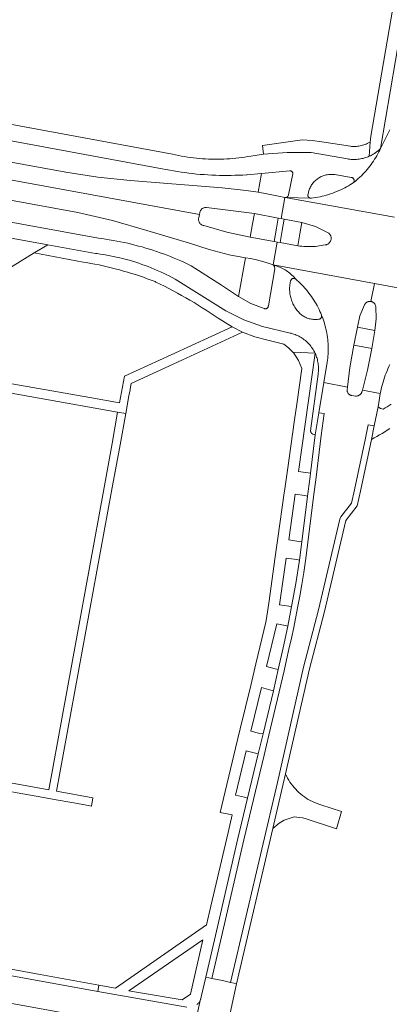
# Model space of a CAD drawing. Extents: x 146402 to 164798, y 455483 to 464134.
# Tile 213 of 256: x 157540 to 157601, y 459665 to 459828. Entities that reach past the tile are written whole.
import ezdxf

# ---------------------------------------------------------------- set-up
doc = ezdxf.new("R2010")
doc.units = 0
doc.header["$LTSCALE"] = 0.2
for name, color, linetype, lineweight in [('B-XX-VH-VERHARDING_ASFALT-GV', 252, 'CONTINUOUS', 18), ('B-XX-VH-VERHARDING_BETONSTRAATSTEEN-GV', 252, 'CONTINUOUS', 18), ('B-XX-VH-VERHARDING_TEGEL-GV', 252, 'CONTINUOUS', 18)]:
    doc.layers.add(name, color=color, linetype=linetype, lineweight=lineweight)

msp = doc.modelspace()

# ---------------------------------------------------------------- linework, layer by layer
at = {"layer": 'B-XX-VH-VERHARDING_ASFALT-GV'}
for points in [[(157500, 459815.04), (157563.868, 459803.228), (157564.491, 459803.099), (157565.116, 459802.978), (157565.742, 459802.865), (157566.369, 459802.759), (157566.998, 459802.662), (157567.628, 459802.572), (157568.259, 459802.49), (157568.891, 459802.417), (157569.523, 459802.351), (157570.157, 459802.293), (157570.791, 459802.243), (157571.426, 459802.201), (157572.062, 459802.167), (157572.697, 459802.141), (157573.333, 459802.124), (157573.969, 459802.114), (157574.606, 459802.112), (157575.242, 459802.118), (157575.878, 459802.132), (157576.514, 459802.154), (157577.149, 459802.184), (157577.784, 459802.222), (157577.9, 459802.23), (157580.265, 459802.454), (157584.92, 459802.9), (157584.974, 459802.898), (157585.037, 459802.888), (157585.099, 459802.871), (157585.158, 459802.845), (157585.214, 459802.813), (157585.265, 459802.774), (157585.31, 459802.729), (157585.35, 459802.679), (157585.384, 459802.624), (157585.41, 459802.566), (157585.429, 459802.504), (157585.44, 459802.441), (157585.443, 459802.377), (157584.721, 459798.912), (157584.612, 459798.631), (157584.359, 459798.469), (157588.291, 459798.375), (157588.282, 459798.378), (157588.273, 459798.38), (157588.264, 459798.383), (157588.256, 459798.386), (157588.247, 459798.389), (157588.238, 459798.392), (157588.23, 459798.396), (157588.221, 459798.399), (157588.213, 459798.403), (157588.204, 459798.407), (157588.196, 459798.411), (157588.188, 459798.415), (157588.179, 459798.42), (157588.171, 459798.424), (157588.163, 459798.429), (157588.155, 459798.433), (157588.148, 459798.438), (157588.14, 459798.443), (157588.132, 459798.448), (157588.124, 459798.454), (157588.117, 459798.459), (157588.11, 459798.465), (157588.102, 459798.47), (157588.095, 459798.476), (157588.088, 459798.482), (157588.081, 459798.488), (157588.074, 459798.494), (157588.067, 459798.501), (157588.061, 459798.507), (157588.054, 459798.513), (157588.048, 459798.52), (157588.041, 459798.527), (157588.035, 459798.534), (157588.029, 459798.541), (157588.023, 459798.548), (157588.017, 459798.555), (157588.011, 459798.562), (157588.006, 459798.569), (157588, 459798.577), (157587.995, 459798.585), (157587.99, 459798.592), (157587.985, 459798.6), (157587.98, 459798.608), (157587.975, 459798.616), (157587.97, 459798.624), (157587.966, 459798.632), (157587.962, 459798.64), (157587.957, 459798.648), (157587.953, 459798.657), (157587.949, 459798.665), (157587.945, 459798.673), (157587.942, 459798.682), (157587.938, 459798.69), (157587.935, 459798.699), (157587.932, 459798.708), (157587.929, 459798.716), (157587.926, 459798.725), (157587.923, 459798.734), (157587.921, 459798.743), (157587.918, 459798.752), (157587.916, 459798.761), (157587.914, 459798.77), (157587.912, 459798.779), (157587.91, 459798.788), (157587.922, 459798.895), (157587.949, 459799.069), (157587.984, 459799.243), (157588.026, 459799.414), (157588.076, 459799.584), (157588.134, 459799.751), (157588.199, 459799.915), (157588.271, 459800.076), (157588.351, 459800.234), (157588.438, 459800.387), (157588.532, 459800.537), (157588.632, 459800.683), (157588.739, 459800.823), (157588.852, 459800.959), (157588.972, 459801.089), (157589.096, 459801.214), (157589.227, 459801.333), (157589.363, 459801.446), (157589.503, 459801.553), (157589.649, 459801.654), (157589.799, 459801.747), (157589.952, 459801.834), (157590.11, 459801.914), (157590.271, 459801.986), (157590.435, 459802.052), (157590.602, 459802.109), (157590.772, 459802.159), (157590.943, 459802.201), (157591.117, 459802.236), (157591.291, 459802.263), (157591.467, 459802.281), (157591.643, 459802.292), (157591.82, 459802.295), (157591.996, 459802.29), (157592.173, 459802.276), (157592.348, 459802.255), (157595.069, 459801.771), (157595.128, 459801.764), (157595.19, 459801.75), (157595.25, 459801.727), (157595.306, 459801.698), (157595.359, 459801.661), (157595.406, 459801.618), (157595.448, 459801.57), (157595.484, 459801.516), (157595.512, 459801.459), (157595.533, 459801.399), (157595.547, 459801.337), (157595.552, 459801.273), (157595.55, 459801.209), (157595.539, 459801.146), (157595.521, 459801.085), (157595.495, 459801.026), (157595.462, 459800.971), (157595.423, 459800.921), (157595.695, 459801.139), (157595.962, 459801.363), (157596.224, 459801.593), (157596.48, 459801.828), (157596.731, 459802.07), (157596.976, 459802.318), (157597.216, 459802.571), (157597.449, 459802.829), (157597.677, 459803.093), (157597.898, 459803.362), (157598.114, 459803.636), (157598.323, 459803.915), (157598.525, 459804.198), (157598.721, 459804.486), (157598.911, 459804.779), (157599.093, 459805.075), (157599.269, 459805.376), (157599.437, 459805.681), (157599.599, 459805.99), (157599.753, 459806.302), (157599.87, 459806.55), (157599.794, 459806.475), (157599.717, 459806.402), (157599.639, 459806.329), (157599.56, 459806.258), (157599.479, 459806.189), (157599.397, 459806.121), (157599.314, 459806.054), (157599.229, 459805.989), (157599.144, 459805.926), (157599.058, 459805.863), (157599.013, 459805.833), (157598.97, 459805.803), (157598.881, 459805.744), (157598.792, 459805.686), (157598.701, 459805.63), (157598.609, 459805.576), (157598.517, 459805.523), (157598.423, 459805.472), (157598.329, 459805.422), (157598.234, 459805.375), (157598.138, 459805.328), (157598.041, 459805.284), (157597.873, 459805.211), (157597.703, 459805.144), (157597.673, 459805.133), (157597.465, 459805.059), (157597.255, 459804.993), (157597.042, 459804.935), (157596.828, 459804.884), (157596.611, 459804.841), (157596.394, 459804.806), (157596.175, 459804.779), (157595.955, 459804.76), (157595.735, 459804.749), (157595.514, 459804.746), (157595.294, 459804.751), (157595.074, 459804.764), (157594.854, 459804.784), (157594.635, 459804.813), (157594.418, 459804.85), (157588.426, 459805.877), (157584.491, 459805.918), (157580.569, 459805.606), (157578.5, 459805.317), (157578.014, 459805.231), (157577.519, 459805.151), (157577.023, 459805.079), (157576.525, 459805.015), (157576.026, 459804.959), (157575.527, 459804.911), (157575.027, 459804.871), (157574.526, 459804.839), (157574.025, 459804.815), (157573.523, 459804.799), (157573.022, 459804.791), (157572.52, 459804.791), (157572.018, 459804.799), (157571.517, 459804.815), (157571.016, 459804.839), (157570.515, 459804.871), (157570.015, 459804.911), (157569.515, 459804.958), (157569.017, 459805.014), (157568.519, 459805.078), (157568.022, 459805.15), (157567.527, 459805.229), (157567.033, 459805.317), (157566.54, 459805.412), (157566.049, 459805.515), (157565.56, 459805.626), (157500, 459817.758)], [(157500, 459808.496), (157570.011, 459795.68), (157570.08, 459796.02), (157570.09, 459796.063), (157570.115, 459796.148), (157570.148, 459796.231), (157570.189, 459796.311), (157570.236, 459796.387), (157570.291, 459796.458), (157570.351, 459796.525), (157570.416, 459796.585), (157570.487, 459796.639), (157570.563, 459796.687), (157570.642, 459796.728), (157570.725, 459796.762), (157570.811, 459796.788), (157570.898, 459796.806), (157570.987, 459796.817), (157571.077, 459796.819), (157571.166, 459796.814), (157579.1, 459795.81), (157583.02, 459795.06), (157583.491, 459794.979), (157584.113, 459798.47), (157583.083, 459798.674), (157581.116, 459799.065), (157579.68, 459799.35), (157577.74, 459799.6), (157573.79, 459800.05), (157558.6, 459801.271), (157553.275, 459801.843), (157547.98, 459802.651), (157500, 459811.412)], [(157601.41, 459809.62), (157599.87, 459806.55), (157599.753, 459806.302), (157599.599, 459805.99), (157599.437, 459805.681), (157599.269, 459805.376), (157599.093, 459805.075), (157598.911, 459804.779), (157598.721, 459804.486), (157598.525, 459804.198), (157598.323, 459803.915), (157598.114, 459803.636), (157597.898, 459803.362), (157597.677, 459803.093), (157597.449, 459802.829), (157597.216, 459802.571), (157596.976, 459802.318), (157596.731, 459802.07), (157596.48, 459801.828), (157596.224, 459801.593), (157595.962, 459801.363), (157595.695, 459801.139), (157595.423, 459800.921), (157595.238, 459800.801), (157594.931, 459800.61), (157594.62, 459800.425), (157594.305, 459800.248), (157593.986, 459800.077), (157593.663, 459799.914), (157593.337, 459799.757), (157593.008, 459799.608), (157592.675, 459799.466), (157592.339, 459799.332), (157592, 459799.205), (157591.659, 459799.086), (157591.315, 459798.974), (157590.968, 459798.87), (157590.62, 459798.773), (157590.269, 459798.684), (157589.916, 459798.603), (157589.562, 459798.53), (157589.207, 459798.465), (157588.849, 459798.407), (157588.491, 459798.358), (157588.391, 459798.366), (157588.291, 459798.375), (157584.359, 459798.469), (157584.236, 459798.454), (157584.113, 459798.47), (157584.183, 459798.457), (157602.224, 459795.227)], [(157500, 459805.109), (157549.952, 459795.988), (157555.691, 459794.688), (157561.343, 459793.048), (157568.371, 459790.91), (157571.636, 459789.894), (157574.945, 459789.034), (157577.64, 459788.5), (157578.44, 459788.379), (157579.235, 459788.224), (157580.232, 459787.98), (157581.213, 459787.681), (157581.697, 459787.513), (157582.176, 459787.331), (157582.847, 459791.1), (157582.362, 459791.193), (157578.391, 459791.933), (157574.529, 459792.751), (157570.73, 459793.822), (157570.712, 459793.826), (157570.622, 459793.85), (157570.535, 459793.883), (157570.451, 459793.922), (157570.37, 459793.969), (157570.294, 459794.022), (157570.223, 459794.082), (157570.157, 459794.147), (157570.097, 459794.218), (157570.043, 459794.294), (157569.996, 459794.374), (157569.956, 459794.458), (157569.923, 459794.545), (157569.898, 459794.635), (157569.881, 459794.726), (157569.872, 459794.819), (157569.871, 459794.911), (157569.877, 459795.004), (157569.892, 459795.096), (157570.011, 459795.68), (157500, 459808.496)], [(157538.659, 459791.822), (157545.01, 459790.67), (157552.88, 459789.24), (157553.116, 459789.209), (157553.656, 459789.134), (157554.195, 459789.05), (157554.732, 459788.959), (157555.269, 459788.859), (157555.803, 459788.752), (157556.336, 459788.637), (157556.867, 459788.514), (157557.397, 459788.384), (157557.924, 459788.245), (157558.45, 459788.099), (157558.973, 459787.945), (157559.494, 459787.784), (157560.012, 459787.615), (157560.528, 459787.438), (157561.041, 459787.254), (157561.552, 459787.062), (157562.059, 459786.863), (157562.564, 459786.656), (157563.065, 459786.442), (157563.564, 459786.221), (157564.059, 459785.992), (157564.551, 459785.756), (157565.039, 459785.514), (157565.523, 459785.263), (157566.004, 459785.006), (157574.387, 459779.767), (157577.327, 459778.303), (157580.405, 459777.156), (157585.009, 459776.091), (157585.168, 459776.051), (157585.38, 459775.992), (157585.588, 459775.925), (157585.795, 459775.85), (157585.998, 459775.768), (157586.198, 459775.678), (157586.395, 459775.581), (157586.588, 459775.477), (157586.777, 459775.366), (157586.962, 459775.248), (157587.143, 459775.124), (157587.319, 459774.993), (157587.49, 459774.856), (157587.655, 459774.712), (157587.816, 459774.563), (157587.971, 459774.408), (157588.12, 459774.247), (157588.264, 459774.081), (157588.401, 459773.91), (157588.532, 459773.734), (157588.656, 459773.553), (157588.774, 459773.368), (157588.884, 459773.179), (157588.988, 459772.986), (157589.085, 459772.789), (157589.107, 459772.742), (157589.194, 459772.541), (157589.275, 459772.337), (157589.347, 459772.131), (157589.413, 459771.921), (157589.47, 459771.71), (157589.52, 459771.497), (157589.562, 459771.281), (157589.596, 459771.065), (157589.622, 459770.847), (157589.64, 459770.629), (157589.65, 459770.41), (157589.652, 459770.191), (157589.646, 459769.972), (157589.633, 459769.753), (157589.611, 459769.535), (157589.581, 459769.318), (157588.357, 459759.934), (157588.358, 459759.924), (157588.358, 459759.913), (157588.359, 459759.903), (157588.36, 459759.893), (157588.362, 459759.883), (157588.363, 459759.872), (157588.365, 459759.862), (157588.367, 459759.852), (157588.369, 459759.842), (157588.371, 459759.832), (157588.373, 459759.822), (157588.376, 459759.812), (157588.378, 459759.802), (157588.381, 459759.792), (157588.384, 459759.782), (157588.387, 459759.772), (157588.391, 459759.762), (157588.394, 459759.753), (157588.398, 459759.743), (157588.402, 459759.734), (157588.406, 459759.724), (157588.411, 459759.715), (157588.415, 459759.705), (157588.419, 459759.696), (157588.424, 459759.687), (157588.429, 459759.678), (157588.434, 459759.669), (157588.439, 459759.66), (157588.445, 459759.651), (157588.45, 459759.642), (157588.456, 459759.634), (157588.462, 459759.625), (157588.468, 459759.617), (157588.474, 459759.608), (157588.48, 459759.6), (157588.486, 459759.592), (157588.493, 459759.584), (157588.5, 459759.576), (157588.506, 459759.568), (157588.513, 459759.561), (157588.521, 459759.553), (157588.528, 459759.546), (157588.535, 459759.538), (157588.543, 459759.531), (157588.55, 459759.524), (157588.558, 459759.517), (157588.566, 459759.511), (157588.574, 459759.504), (157588.582, 459759.498), (157588.59, 459759.492), (157588.598, 459759.485), (157588.607, 459759.479), (157588.615, 459759.473), (157588.624, 459759.468), (157588.633, 459759.462), (157588.641, 459759.457), (157588.65, 459759.451), (157588.659, 459759.446), (157588.668, 459759.442), (157588.677, 459759.437), (157588.687, 459759.432), (157588.696, 459759.428), (157588.705, 459759.423), (157588.715, 459759.419), (157588.724, 459759.415), (157588.734, 459759.411), (157588.744, 459759.408), (157588.753, 459759.404), (157588.763, 459759.401), (157588.773, 459759.398), (157589.12, 459759.28), (157589.72, 459762.905), (157590.551, 459767.923), (157591.104, 459771.267), (157591.151, 459771.608), (157591.19, 459771.95), (157591.221, 459772.292), (157591.244, 459772.635), (157591.259, 459772.979), (157591.266, 459773.323), (157591.264, 459773.667), (157591.255, 459774.011), (157591.238, 459774.354), (157591.214, 459774.698), (157591.181, 459775.04), (157591.14, 459775.381), (157591.091, 459775.722), (157591.034, 459776.061), (157590.969, 459776.399), (157590.897, 459776.735), (157590.817, 459777.07), (157590.729, 459777.402), (157590.633, 459777.733), (157590.529, 459778.061), (157590.418, 459778.387), (157590.3, 459778.709), (157590.174, 459779.029), (157590.14, 459778.666), (157589.88, 459778.411), (157589.848, 459778.405), (157589.679, 459778.374), (157589.508, 459778.352), (157589.336, 459778.337), (157589.164, 459778.331), (157588.992, 459778.333), (157588.82, 459778.342), (157588.649, 459778.36), (157588.478, 459778.385), (157588.309, 459778.419), (157588.142, 459778.46), (157587.977, 459778.509), (157587.814, 459778.565), (157587.654, 459778.63), (157587.498, 459778.701), (157587.344, 459778.78), (157587.195, 459778.865), (157587.049, 459778.958), (157586.909, 459779.057), (157586.773, 459779.162), (157586.641, 459779.274), (157586.516, 459779.392), (157586.396, 459779.515), (157586.281, 459779.644), (157586.173, 459779.778), (157586.104, 459779.863), (157585.976, 459780.032), (157585.854, 459780.206), (157585.739, 459780.385), (157585.631, 459780.567), (157585.529, 459780.754), (157585.435, 459780.944), (157585.348, 459781.137), (157585.268, 459781.334), (157585.196, 459781.534), (157585.131, 459781.736), (157585.074, 459781.94), (157585.025, 459782.147), (157584.984, 459782.355), (157584.95, 459782.564), (157584.924, 459782.775), (157584.907, 459782.987), (157584.897, 459783.199), (157584.895, 459783.411), (157584.901, 459783.623), (157584.916, 459783.835), (157584.938, 459784.046), (157584.968, 459784.256), (157585.006, 459784.465), (157585.052, 459784.672), (157585.061, 459784.72), (157585.08, 459784.782), (157585.106, 459784.841), (157585.14, 459784.897), (157585.18, 459784.948), (157585.226, 459784.994), (157585.277, 459785.033), (157585.333, 459785.066), (157585.393, 459785.092), (157585.455, 459785.111), (157585.519, 459785.122), (157585.584, 459785.124), (157585.648, 459785.119), (157585.712, 459785.106), (157585.773, 459785.085), (157585.832, 459785.057), (157585.886, 459785.022), (157585.936, 459784.98), (157585.781, 459785.16), (157585.62, 459785.335), (157585.453, 459785.505), (157585.281, 459785.669), (157585.103, 459785.827), (157584.92, 459785.979), (157584.732, 459786.124), (157584.539, 459786.264), (157584.342, 459786.396), (157584.14, 459786.522), (157583.935, 459786.641), (157583.725, 459786.753), (157583.511, 459786.858), (157583.295, 459786.956), (157583.075, 459787.047), (157582.852, 459787.13), (157582.626, 459787.205), (157582.398, 459787.273), (157582.176, 459787.331), (157582.419, 459787.067), (157582.466, 459786.712), (157581.383, 459780.582), (157581.382, 459780.549), (157581.375, 459780.488), (157581.359, 459780.428), (157581.336, 459780.371), (157581.306, 459780.317), (157581.269, 459780.268), (157581.226, 459780.224), (157581.178, 459780.186), (157581.125, 459780.154), (157581.068, 459780.13), (157581.009, 459780.113), (157580.948, 459780.104), (157580.887, 459780.102), (157580.825, 459780.109), (157580.765, 459780.124), (157580.708, 459780.146), (157578.52, 459780.996), (157576.449, 459782.102), (157573.68, 459783.99), (157568.648, 459787.203), (157568.091, 459787.472), (157567.531, 459787.734), (157566.968, 459787.989), (157566.401, 459788.237), (157565.831, 459788.477), (157565.258, 459788.709), (157564.682, 459788.935), (157564.104, 459789.152), (157563.522, 459789.363), (157562.938, 459789.566), (157562.351, 459789.761), (157561.762, 459789.948), (157561.17, 459790.128), (157560.576, 459790.301), (157559.98, 459790.465), (157559.382, 459790.622), (157558.782, 459790.771), (157558.18, 459790.913), (157557.576, 459791.046), (157556.971, 459791.172), (157556.364, 459791.29), (157555.755, 459791.4), (157555.145, 459791.502), (157554.534, 459791.596), (157553.922, 459791.682), (157553.38, 459791.752), (157500, 459801.512)], [(157602.224, 459795.227), (157584.183, 459798.457), (157584.113, 459798.47), (157583.491, 459794.979), (157584.01, 459794.89), (157586.921, 459794.363), (157589.153, 459793.678), (157591.251, 459792.652), (157591.282, 459792.631), (157591.357, 459792.575), (157591.426, 459792.512), (157591.49, 459792.444), (157591.548, 459792.37), (157591.599, 459792.292), (157591.643, 459792.21), (157591.68, 459792.124), (157591.71, 459792.036), (157591.732, 459791.945), (157591.746, 459791.853), (157591.753, 459791.759), (157591.751, 459791.666), (157591.741, 459791.573), (157591.735, 459791.535), (157591.714, 459791.444), (157591.686, 459791.355), (157591.65, 459791.269), (157591.607, 459791.186), (157591.557, 459791.107), (157591.5, 459791.033), (157591.437, 459790.964), (157591.369, 459790.9), (157591.295, 459790.843), (157591.217, 459790.792), (157591.135, 459790.748), (157591.049, 459790.711), (157590.96, 459790.682), (157590.748, 459790.637), (157590.432, 459790.576), (157590.114, 459790.522), (157589.795, 459790.477), (157589.474, 459790.44), (157589.153, 459790.41), (157588.832, 459790.389), (157588.509, 459790.375), (157588.187, 459790.37), (157587.865, 459790.372), (157587.542, 459790.383), (157587.22, 459790.402), (157586.899, 459790.428), (157586.579, 459790.463), (157586.259, 459790.505), (157583.341, 459791.026), (157582.847, 459791.1), (157582.176, 459787.331), (157598.873, 459784.261), (157615.189, 459781.262)], [(157615.189, 459781.262), (157598.873, 459784.261), (157598.318, 459781.314), (157598.385, 459781.299), (157598.469, 459781.274), (157598.551, 459781.241), (157598.629, 459781.201), (157598.703, 459781.154), (157598.773, 459781.1), (157598.837, 459781.04), (157598.896, 459780.975), (157598.949, 459780.904), (157598.995, 459780.829), (157599.034, 459780.751), (157599.065, 459780.668), (157599.089, 459780.584), (157599.106, 459780.497), (157599.114, 459780.41), (157599.151, 459778.45), (157598.964, 459776.499), (157598.436, 459773.559), (157597.745, 459769.99), (157596.895, 459766.683), (157599.843, 459766.108), (157599.843, 459766.111), (157599.921, 459766.494), (157600.006, 459766.875), (157600.099, 459767.254), (157600.2, 459767.631), (157600.309, 459768.007), (157600.425, 459768.38), (157600.549, 459768.75), (157600.681, 459769.118), (157600.819, 459769.483), (157600.966, 459769.845), (157601.12, 459770.204), (157601.281, 459770.56), (157601.449, 459770.912)], [(157601.663, 459764.356), (157601.335, 459764.143), (157601.003, 459763.937), (157600.667, 459763.738), (157600.327, 459763.546), (157599.868, 459763.616), (157599.505, 459763.905), (157598.866, 459760.768), (157598.41, 459758.53), (157598.852, 459758.771), (157599.29, 459759.018), (157599.725, 459759.273), (157600.155, 459759.534), (157600.58, 459759.803), (157601.002, 459760.078), (157601.419, 459760.359)]]:
    msp.add_lwpolyline(points, dxfattribs=at)
for points in [[(157583.02, 459795.06), (157579.1, 459795.81), (157578.794, 459794.137), (157578.391, 459791.933), (157582.362, 459791.193), (157582.738, 459793.399)], [(157586.921, 459794.363), (157584.01, 459794.89), (157583.686, 459793.018), (157583.341, 459791.026), (157586.259, 459790.505), (157586.601, 459792.495)], [(157598.873, 459784.261), (157582.176, 459787.331), (157582.398, 459787.273), (157582.626, 459787.205), (157582.852, 459787.13), (157583.075, 459787.047), (157583.295, 459786.956), (157583.511, 459786.858), (157583.725, 459786.753), (157583.935, 459786.641), (157584.14, 459786.522), (157584.342, 459786.396), (157584.539, 459786.264), (157584.732, 459786.124), (157584.92, 459785.979), (157585.103, 459785.827), (157585.281, 459785.669), (157585.453, 459785.505), (157585.62, 459785.335), (157585.781, 459785.16), (157585.936, 459784.98), (157586.157, 459784.784), (157586.416, 459784.544), (157586.671, 459784.298), (157586.919, 459784.046), (157587.162, 459783.788), (157587.399, 459783.525), (157587.63, 459783.257), (157587.855, 459782.984), (157588.074, 459782.706), (157588.286, 459782.422), (157588.492, 459782.135), (157588.691, 459781.842), (157588.884, 459781.545), (157589.07, 459781.244), (157589.249, 459780.939), (157589.421, 459780.629), (157589.586, 459780.316), (157589.744, 459779.999), (157589.894, 459779.679), (157590.038, 459779.356), (157590.174, 459779.029), (157590.3, 459778.709), (157590.418, 459778.387), (157590.529, 459778.061), (157590.633, 459777.733), (157590.729, 459777.402), (157590.817, 459777.07), (157590.897, 459776.735), (157590.969, 459776.399), (157591.034, 459776.061), (157591.091, 459775.722), (157591.14, 459775.381), (157591.181, 459775.04), (157591.214, 459774.698), (157591.238, 459774.354), (157591.255, 459774.011), (157591.264, 459773.667), (157591.266, 459773.323), (157591.259, 459772.979), (157591.244, 459772.635), (157591.221, 459772.292), (157591.19, 459771.95), (157591.151, 459771.608), (157591.104, 459771.267), (157590.551, 459767.923), (157594.421, 459767.167), (157594.805, 459770.425), (157595.509, 459774.09), (157596.069, 459777.05), (157596.489, 459778.953), (157597.258, 459780.744), (157597.286, 459780.804), (157597.33, 459780.881), (157597.381, 459780.953), (157597.438, 459781.02), (157597.5, 459781.082), (157597.569, 459781.137), (157597.641, 459781.187), (157597.718, 459781.229), (157597.799, 459781.264), (157597.882, 459781.292), (157597.968, 459781.313), (157598.055, 459781.325), (157598.143, 459781.329), (157598.231, 459781.326), (157598.318, 459781.314)], [(157598.964, 459776.499), (157596.069, 459777.05), (157595.509, 459774.09), (157598.436, 459773.559)], [(157594.421, 459767.167), (157590.551, 459767.923), (157589.72, 459762.905), (157590.614, 459762.804), (157590.113, 459759.158), (157589.273, 459752.308), (157588.832, 459749.065), (157587.882, 459741.515), (157587.503, 459738.496), (157587.227, 459736.551), (157586.92, 459734.611), (157586.582, 459732.676), (157586.212, 459730.746), (157585.576, 459727.512), (157585.181, 459725.719), (157584.788, 459723.925), (157584.397, 459722.131), (157584.007, 459720.337), (157581.482, 459709.686), (157580.682, 459706.396), (157578.923, 459699.099), (157577.343, 459692.429), (157573.795, 459677.118), (157572.071, 459669.563), (157573.802, 459669.187), (157575.153, 459668.893), (157582.874, 459701.884), (157587.188, 459720.92), (157589.683, 459730.404), (157593.176, 459745.358), (157593.361, 459745.744), (157595.121, 459748.004), (157595.596, 459750.21), (157597.432, 459758.74), (157597.855, 459760.946), (157598.866, 459760.768), (157599.505, 459763.905), (157599.586, 459764.308), (157599.612, 459764.566), (157599.658, 459764.954), (157599.712, 459765.341), (157599.774, 459765.726), (157599.843, 459766.108), (157596.895, 459766.683), (157596.84, 459766.47), (157596.832, 459766.439), (157596.806, 459766.354), (157596.773, 459766.271), (157596.732, 459766.192), (157596.684, 459766.117), (157596.63, 459766.047), (157596.569, 459765.981), (157596.503, 459765.922), (157596.432, 459765.868), (157596.356, 459765.821), (157596.277, 459765.781), (157596.194, 459765.749), (157596.109, 459765.723), (157596.021, 459765.706), (157595.933, 459765.697), (157595.844, 459765.695), (157595.755, 459765.702), (157595.476, 459765.735), (157595.18, 459765.77), (157595.154, 459765.775), (157595.068, 459765.796), (157594.985, 459765.825), (157594.904, 459765.861), (157594.827, 459765.905), (157594.754, 459765.955), (157594.686, 459766.012), (157594.624, 459766.074), (157594.567, 459766.142), (157594.517, 459766.215), (157594.473, 459766.292), (157594.437, 459766.373), (157594.408, 459766.456), (157594.387, 459766.542), (157594.374, 459766.63), (157594.368, 459766.718)], [(157590.614, 459762.804), (157589.72, 459762.905), (157589.12, 459759.28), (157588.347, 459752.975), (157588.28, 459752.43), (157587.95, 459750), (157587.84, 459749.19), (157586.89, 459741.64), (157586.511, 459738.621), (157585.933, 459734.771), (157585.231, 459730.942), (157584.6, 459727.728), (157583.811, 459724.139), (157583.03, 459720.548), (157582.22, 459717.03), (157580.51, 459709.92), (157579.71, 459706.63), (157577.95, 459699.33), (157576.37, 459692.66), (157572.82, 459677.34), (157571.094, 459669.776), (157572.071, 459669.563), (157573.795, 459677.118), (157577.343, 459692.429), (157578.923, 459699.099), (157580.682, 459706.396), (157581.482, 459709.686), (157584.007, 459720.337), (157584.397, 459722.131), (157584.788, 459723.925), (157585.181, 459725.719), (157585.576, 459727.512), (157586.212, 459730.746), (157586.582, 459732.676), (157586.92, 459734.611), (157587.227, 459736.551), (157587.503, 459738.496), (157587.882, 459741.515), (157588.832, 459749.065), (157589.273, 459752.308), (157590.113, 459759.158)], [(157598.866, 459760.768), (157597.855, 459760.946), (157597.432, 459758.74), (157595.596, 459750.21), (157595.121, 459748.004), (157593.361, 459745.744), (157593.176, 459745.358), (157589.683, 459730.404), (157587.188, 459720.92), (157582.874, 459701.884), (157575.153, 459668.893), (157575.721, 459668.769), (157576.13, 459668.68), (157582.131, 459694.321), (157582.294, 459695.016), (157583.848, 459701.656), (157584.227, 459703.328), (157588.155, 459720.666), (157590.65, 459730.15), (157594.15, 459745.13), (157596.05, 459747.57), (157596.574, 459750), (157598.41, 459758.53)], [(157572.071, 459669.563), (157571.094, 459669.776), (157570.305, 459666.53), (157570.287, 459666.406), (157570.262, 459666.283), (157570.229, 459666.162), (157570.214, 459666.119), (157568.39, 459657.902), (157567.93, 459655.699), (157569.313, 459655.407), (157571.751, 459654.893), (157573.081, 459654.612), (157573.26, 459655.4), (157573.59, 459656.929), (157576.13, 459668.68), (157575.721, 459668.769), (157575.153, 459668.893), (157573.802, 459669.187)]]:
    msp.add_lwpolyline(points, close=True, dxfattribs=at)
at = {"layer": 'B-XX-VH-VERHARDING_BETONSTRAATSTEEN-GV'}
for points in [[(157591.996, 459802.29), (157591.82, 459802.295), (157591.643, 459802.292), (157591.467, 459802.281), (157591.291, 459802.263), (157591.117, 459802.236), (157590.943, 459802.201), (157590.772, 459802.159), (157590.602, 459802.109), (157590.435, 459802.052), (157590.271, 459801.986), (157590.11, 459801.914), (157589.952, 459801.834), (157589.799, 459801.747), (157589.649, 459801.654), (157589.503, 459801.553), (157589.363, 459801.446), (157589.227, 459801.333), (157589.096, 459801.214), (157588.972, 459801.089), (157588.852, 459800.959), (157588.739, 459800.823), (157588.632, 459800.683), (157588.532, 459800.537), (157588.438, 459800.387), (157588.351, 459800.234), (157588.271, 459800.076), (157588.199, 459799.915), (157588.134, 459799.751), (157588.076, 459799.584), (157588.026, 459799.414), (157587.984, 459799.243), (157587.949, 459799.069), (157587.922, 459798.895), (157587.91, 459798.788), (157587.912, 459798.779), (157587.914, 459798.77), (157587.916, 459798.761), (157587.918, 459798.752), (157587.921, 459798.743), (157587.923, 459798.734), (157587.926, 459798.725), (157587.929, 459798.716), (157587.932, 459798.708), (157587.935, 459798.699), (157587.938, 459798.69), (157587.942, 459798.682), (157587.945, 459798.673), (157587.949, 459798.665), (157587.953, 459798.657), (157587.957, 459798.648), (157587.962, 459798.64), (157587.966, 459798.632), (157587.97, 459798.624), (157587.975, 459798.616), (157587.98, 459798.608), (157587.985, 459798.6), (157587.99, 459798.592), (157587.995, 459798.585), (157588, 459798.577), (157588.006, 459798.569), (157588.011, 459798.562), (157588.017, 459798.555), (157588.023, 459798.548), (157588.029, 459798.541), (157588.035, 459798.534), (157588.041, 459798.527), (157588.048, 459798.52), (157588.054, 459798.513), (157588.061, 459798.507), (157588.067, 459798.501), (157588.074, 459798.494), (157588.081, 459798.488), (157588.088, 459798.482), (157588.095, 459798.476), (157588.102, 459798.47), (157588.11, 459798.465), (157588.117, 459798.459), (157588.124, 459798.454), (157588.132, 459798.448), (157588.14, 459798.443), (157588.148, 459798.438), (157588.155, 459798.433), (157588.163, 459798.429), (157588.171, 459798.424), (157588.179, 459798.42), (157588.188, 459798.415), (157588.196, 459798.411), (157588.204, 459798.407), (157588.213, 459798.403), (157588.221, 459798.399), (157588.23, 459798.396), (157588.238, 459798.392), (157588.247, 459798.389), (157588.256, 459798.386), (157588.264, 459798.383), (157588.273, 459798.38), (157588.282, 459798.378), (157588.291, 459798.375), (157588.391, 459798.366), (157588.491, 459798.358), (157588.849, 459798.407), (157589.207, 459798.465), (157589.562, 459798.53), (157589.916, 459798.603), (157590.269, 459798.684), (157590.62, 459798.773), (157590.968, 459798.87), (157591.315, 459798.974), (157591.659, 459799.086), (157592, 459799.205), (157592.339, 459799.332), (157592.675, 459799.466), (157593.008, 459799.608), (157593.337, 459799.757), (157593.663, 459799.914), (157593.986, 459800.077), (157594.305, 459800.248), (157594.62, 459800.425), (157594.931, 459800.61), (157595.238, 459800.801), (157595.423, 459800.921), (157595.462, 459800.971), (157595.495, 459801.026), (157595.521, 459801.085), (157595.539, 459801.146), (157595.55, 459801.209), (157595.552, 459801.273), (157595.547, 459801.337), (157595.533, 459801.399), (157595.512, 459801.459), (157595.484, 459801.516), (157595.448, 459801.57), (157595.406, 459801.618), (157595.359, 459801.661), (157595.306, 459801.698), (157595.25, 459801.727), (157595.19, 459801.75), (157595.128, 459801.764), (157595.069, 459801.771), (157592.348, 459802.255), (157592.173, 459802.276)], [(157571.166, 459796.814), (157571.077, 459796.819), (157570.987, 459796.817), (157570.898, 459796.806), (157570.811, 459796.788), (157570.725, 459796.762), (157570.642, 459796.728), (157570.563, 459796.687), (157570.487, 459796.639), (157570.416, 459796.585), (157570.351, 459796.525), (157570.291, 459796.458), (157570.236, 459796.387), (157570.189, 459796.311), (157570.148, 459796.231), (157570.115, 459796.148), (157570.09, 459796.063), (157570.08, 459796.02), (157570.011, 459795.68), (157569.892, 459795.096), (157569.877, 459795.004), (157569.871, 459794.911), (157569.872, 459794.819), (157569.881, 459794.726), (157569.898, 459794.635), (157569.923, 459794.545), (157569.956, 459794.458), (157569.996, 459794.374), (157570.043, 459794.294), (157570.097, 459794.218), (157570.157, 459794.147), (157570.223, 459794.082), (157570.294, 459794.022), (157570.37, 459793.969), (157570.451, 459793.922), (157570.535, 459793.883), (157570.622, 459793.85), (157570.712, 459793.826), (157570.73, 459793.822), (157574.529, 459792.751), (157578.391, 459791.933), (157578.794, 459794.137), (157579.1, 459795.81)], [(157583.491, 459794.979), (157583.02, 459795.06), (157582.738, 459793.399), (157582.362, 459791.193), (157582.847, 459791.1), (157583.341, 459791.026), (157583.686, 459793.018), (157584.01, 459794.89)], [(157589.153, 459793.678), (157586.921, 459794.363), (157586.601, 459792.495), (157586.259, 459790.505), (157586.579, 459790.463), (157586.899, 459790.428), (157587.22, 459790.402), (157587.542, 459790.383), (157587.865, 459790.372), (157588.187, 459790.37), (157588.509, 459790.375), (157588.832, 459790.389), (157589.153, 459790.41), (157589.474, 459790.44), (157589.795, 459790.477), (157590.114, 459790.522), (157590.432, 459790.576), (157590.748, 459790.637), (157590.96, 459790.682), (157591.049, 459790.711), (157591.135, 459790.748), (157591.217, 459790.792), (157591.295, 459790.843), (157591.369, 459790.9), (157591.437, 459790.964), (157591.5, 459791.033), (157591.557, 459791.107), (157591.607, 459791.186), (157591.65, 459791.269), (157591.686, 459791.355), (157591.714, 459791.444), (157591.735, 459791.535), (157591.741, 459791.573), (157591.751, 459791.666), (157591.753, 459791.759), (157591.746, 459791.853), (157591.732, 459791.945), (157591.71, 459792.036), (157591.68, 459792.124), (157591.643, 459792.21), (157591.599, 459792.292), (157591.548, 459792.37), (157591.49, 459792.444), (157591.426, 459792.512), (157591.357, 459792.575), (157591.282, 459792.631), (157591.251, 459792.652)], [(157552.88, 459789.24), (157545.01, 459790.67), (157542.73, 459789.33), (157550.82, 459787.82), (157551.407, 459787.721), (157552.088, 459787.598), (157552.766, 459787.468), (157553.444, 459787.329), (157554.119, 459787.183), (157554.793, 459787.029), (157555.465, 459786.867), (157556.135, 459786.698), (157556.803, 459786.521), (157557.469, 459786.336), (157558.132, 459786.143), (157558.794, 459785.943), (157559.453, 459785.735), (157560.11, 459785.519), (157560.764, 459785.296), (157561.415, 459785.065), (157562.064, 459784.827), (157562.71, 459784.581), (157562.839, 459784.519), (157563.552, 459784.168), (157564.262, 459783.811), (157564.967, 459783.447), (157565.67, 459783.076), (157566.368, 459782.697), (157567.062, 459782.312), (157567.753, 459781.919), (157568.44, 459781.52), (157569.122, 459781.113), (157569.8, 459780.7), (157570.475, 459780.28), (157571.144, 459779.853), (157571.81, 459779.42), (157572.471, 459778.98), (157573.128, 459778.533), (157575.43, 459777.13), (157577.116, 459776.257), (157579.163, 459775.484), (157581.283, 459774.945), (157583.924, 459774.269), (157584.728, 459773.668), (157585.438, 459772.96), (157589.085, 459772.789), (157588.988, 459772.986), (157588.884, 459773.179), (157588.774, 459773.368), (157588.656, 459773.553), (157588.532, 459773.734), (157588.401, 459773.91), (157588.264, 459774.081), (157588.12, 459774.247), (157587.971, 459774.408), (157587.816, 459774.563), (157587.655, 459774.712), (157587.49, 459774.856), (157587.319, 459774.993), (157587.143, 459775.124), (157586.962, 459775.248), (157586.777, 459775.366), (157586.588, 459775.477), (157586.395, 459775.581), (157586.198, 459775.678), (157585.998, 459775.768), (157585.795, 459775.85), (157585.588, 459775.925), (157585.38, 459775.992), (157585.168, 459776.051), (157585.009, 459776.091), (157580.405, 459777.156), (157577.327, 459778.303), (157574.387, 459779.767), (157566.004, 459785.006), (157565.523, 459785.263), (157565.039, 459785.514), (157564.551, 459785.756), (157564.059, 459785.992), (157563.564, 459786.221), (157563.065, 459786.442), (157562.564, 459786.656), (157562.059, 459786.863), (157561.552, 459787.062), (157561.041, 459787.254), (157560.528, 459787.438), (157560.012, 459787.615), (157559.494, 459787.784), (157558.973, 459787.945), (157558.45, 459788.099), (157557.924, 459788.245), (157557.397, 459788.384), (157556.867, 459788.514), (157556.336, 459788.637), (157555.803, 459788.752), (157555.269, 459788.859), (157554.732, 459788.959), (157554.195, 459789.05), (157553.656, 459789.134), (157553.116, 459789.209)], [(157585.648, 459785.119), (157585.584, 459785.124), (157585.519, 459785.122), (157585.455, 459785.111), (157585.393, 459785.092), (157585.333, 459785.066), (157585.277, 459785.033), (157585.226, 459784.994), (157585.18, 459784.948), (157585.14, 459784.897), (157585.106, 459784.841), (157585.08, 459784.782), (157585.061, 459784.72), (157585.052, 459784.672), (157585.006, 459784.465), (157584.968, 459784.256), (157584.938, 459784.046), (157584.916, 459783.835), (157584.901, 459783.623), (157584.895, 459783.411), (157584.897, 459783.199), (157584.907, 459782.987), (157584.924, 459782.775), (157584.95, 459782.564), (157584.984, 459782.355), (157585.025, 459782.147), (157585.074, 459781.94), (157585.131, 459781.736), (157585.196, 459781.534), (157585.268, 459781.334), (157585.348, 459781.137), (157585.435, 459780.944), (157585.529, 459780.754), (157585.631, 459780.567), (157585.739, 459780.385), (157585.854, 459780.206), (157585.976, 459780.032), (157586.104, 459779.863), (157586.173, 459779.778), (157586.281, 459779.644), (157586.396, 459779.515), (157586.516, 459779.392), (157586.641, 459779.274), (157586.773, 459779.162), (157586.909, 459779.057), (157587.049, 459778.958), (157587.195, 459778.865), (157587.344, 459778.78), (157587.498, 459778.701), (157587.654, 459778.63), (157587.814, 459778.565), (157587.977, 459778.509), (157588.142, 459778.46), (157588.309, 459778.419), (157588.478, 459778.385), (157588.649, 459778.36), (157588.82, 459778.342), (157588.992, 459778.333), (157589.164, 459778.331), (157589.336, 459778.337), (157589.508, 459778.352), (157589.679, 459778.374), (157589.848, 459778.405), (157589.88, 459778.411), (157590.14, 459778.666), (157590.174, 459779.029), (157590.038, 459779.356), (157589.894, 459779.679), (157589.744, 459779.999), (157589.586, 459780.316), (157589.421, 459780.629), (157589.249, 459780.939), (157589.07, 459781.244), (157588.884, 459781.545), (157588.691, 459781.842), (157588.492, 459782.135), (157588.286, 459782.422), (157588.074, 459782.706), (157587.855, 459782.984), (157587.63, 459783.257), (157587.399, 459783.525), (157587.162, 459783.788), (157586.919, 459784.046), (157586.671, 459784.298), (157586.416, 459784.544), (157586.157, 459784.784), (157585.936, 459784.98), (157585.886, 459785.022), (157585.832, 459785.057), (157585.773, 459785.085), (157585.712, 459785.106)], [(157598.231, 459781.326), (157598.143, 459781.329), (157598.055, 459781.325), (157597.968, 459781.313), (157597.882, 459781.292), (157597.799, 459781.264), (157597.718, 459781.229), (157597.641, 459781.187), (157597.569, 459781.137), (157597.5, 459781.082), (157597.438, 459781.02), (157597.381, 459780.953), (157597.33, 459780.881), (157597.286, 459780.804), (157597.258, 459780.744), (157596.489, 459778.953), (157596.069, 459777.05), (157598.964, 459776.499), (157599.151, 459778.45), (157599.114, 459780.41), (157599.106, 459780.497), (157599.089, 459780.584), (157599.065, 459780.668), (157599.034, 459780.751), (157598.995, 459780.829), (157598.949, 459780.904), (157598.896, 459780.975), (157598.837, 459781.04), (157598.773, 459781.1), (157598.703, 459781.154), (157598.629, 459781.201), (157598.551, 459781.241), (157598.469, 459781.274), (157598.385, 459781.299), (157598.318, 459781.314)], [(157598.436, 459773.559), (157595.509, 459774.09), (157594.805, 459770.425), (157594.421, 459767.167), (157594.368, 459766.718), (157594.374, 459766.63), (157594.387, 459766.542), (157594.408, 459766.456), (157594.437, 459766.373), (157594.473, 459766.292), (157594.517, 459766.215), (157594.567, 459766.142), (157594.624, 459766.074), (157594.686, 459766.012), (157594.754, 459765.955), (157594.827, 459765.905), (157594.904, 459765.861), (157594.985, 459765.825), (157595.068, 459765.796), (157595.154, 459765.775), (157595.18, 459765.77), (157595.476, 459765.735), (157595.755, 459765.702), (157595.844, 459765.695), (157595.933, 459765.697), (157596.021, 459765.706), (157596.109, 459765.723), (157596.194, 459765.749), (157596.277, 459765.781), (157596.356, 459765.821), (157596.432, 459765.868), (157596.503, 459765.922), (157596.569, 459765.981), (157596.63, 459766.047), (157596.684, 459766.117), (157596.732, 459766.192), (157596.773, 459766.271), (157596.806, 459766.354), (157596.832, 459766.439), (157596.84, 459766.47), (157596.895, 459766.683), (157597.745, 459769.99)], [(157584.231, 459703.317), (157584.227, 459703.328), (157583.848, 459701.656), (157582.294, 459695.016), (157582.131, 459694.321), (157583.194, 459695.168), (157583.986, 459695.701), (157585.626, 459696.238), (157587.003, 459696.086), (157587.474, 459695.933), (157592.627, 459694.258), (157593.462, 459697.122), (157590.066, 459698.219), (157589.702, 459698.331), (157589.343, 459698.459), (157588.99, 459698.601), (157588.643, 459698.758), (157588.303, 459698.929), (157587.97, 459699.115), (157587.645, 459699.315), (157587.329, 459699.527), (157587.022, 459699.753), (157586.725, 459699.992), (157586.438, 459700.242), (157586.161, 459700.505), (157585.896, 459700.779), (157585.643, 459701.064), (157585.402, 459701.359), (157585.173, 459701.664), (157584.957, 459701.978), (157584.755, 459702.301), (157584.566, 459702.632), (157584.391, 459702.971)], [(157414.744, 459693.816), (157407.39, 459695.17), (157407.412, 459693.92), (157500, 459677.096), (157553.247, 459667.42), (157553.426, 459668.435), (157543.76, 459670.2), (157500, 459678.227), (157468.8, 459683.95), (157460.28, 459685.46), (157457.24, 459686.02), (157454.419, 459686.54), (157451.338, 459687.108), (157448.29, 459687.67), (157439.784, 459689.207)], [(157558.37, 459667.52), (157570.59, 459675.9), (157568.55, 459666.97), (157567.158, 459666.01), (157559.979, 459667.244)]]:
    msp.add_lwpolyline(points, close=True, dxfattribs=at)
for points in [[(157535.75, 459785.062), (157542.73, 459789.33), (157545.01, 459790.67), (157538.659, 459791.822)], [(157569.611, 459665.235), (157569.705, 459665.318), (157569.793, 459665.408), (157569.875, 459665.502), (157569.951, 459665.602), (157570.021, 459665.707), (157570.084, 459665.815), (157570.139, 459665.928), (157570.188, 459666.043), (157570.214, 459666.119), (157570.229, 459666.162), (157570.262, 459666.283), (157570.287, 459666.406), (157570.305, 459666.53), (157571.094, 459669.776), (157572.82, 459677.34), (157576.37, 459692.66), (157577.95, 459699.33), (157577.45, 459699.45), (157575.97, 459699.79), (157577.74, 459707.11), (157579.279, 459706.736), (157579.71, 459706.63), (157580.51, 459709.92), (157579.97, 459710.01), (157578.49, 459710.35), (157580.24, 459717.56), (157581.778, 459717.149), (157582.22, 459717.03), (157583.03, 459720.548), (157582.53, 459720.65), (157581.08, 459721.05), (157582.77, 459728.08), (157584.151, 459727.815), (157584.6, 459727.728), (157585.231, 459730.942), (157584.79, 459731.02), (157583.25, 459731.25), (157584.34, 459738.95), (157586.081, 459738.687), (157586.511, 459738.621), (157586.89, 459741.64), (157586.41, 459741.71), (157584.75, 459741.96), (157585.83, 459749.49), (157587.401, 459749.256), (157587.84, 459749.19), (157587.95, 459750), (157588.28, 459752.43), (157588.347, 459752.975), (157586.365, 459753.233), (157589.085, 459772.789), (157585.438, 459772.96), (157585.527, 459772.856), (157585.613, 459772.751), (157586.386, 459771.564), (157586.908, 459770.248), (157586.076, 459764.344), (157585.712, 459761.762), (157584.545, 459753.47), (157584.057, 459750), (157584.016, 459749.707), (157582.961, 459742.22), (157582.526, 459739.133), (157581.453, 459731.508), (157581.05, 459728.65), (157580.979, 459728.356), (157579.337, 459721.506), (157578.472, 459717.901), (157576.755, 459710.744), (157575.987, 459707.538), (157573.44, 459696.92), (157575.39, 459696.54), (157574.75, 459693.66), (157571.89, 459681.48), (157571.16, 459678.38), (157556.19, 459667.93), (157553.426, 459668.435), (157553.247, 459667.42), (157567.92, 459664.824)], [(157567.92, 459664.824), (157553.247, 459667.42), (157500, 459677.096), (157407.412, 459693.92), (157407.438, 459692.424), (157407.493, 459689.274), (157407.789, 459689.276), (157409.568, 459689.072), (157414.6, 459688.18), (157433.92, 459684.66), (157453.23, 459681.14), (157472.56, 459677.59), (157491.84, 459674.04), (157500, 459672.546), (157511.13, 459670.51), (157528.42, 459667.35), (157546.91, 459663.96)], [(157568.39, 459657.902), (157570.214, 459666.119), (157570.188, 459666.043), (157570.139, 459665.928), (157570.084, 459665.815), (157570.021, 459665.707), (157569.951, 459665.602), (157569.875, 459665.502), (157569.793, 459665.408), (157569.705, 459665.318), (157569.611, 459665.235)]]:
    msp.add_lwpolyline(points, dxfattribs=at)
at = {"layer": 'B-XX-VH-VERHARDING_TEGEL-GV'}
for points in [[(157604.03, 459841.94), (157598.32, 459808.61), (157598.17, 459807.629), (157598.041, 459805.284), (157598.138, 459805.328), (157598.234, 459805.375), (157598.329, 459805.422), (157598.423, 459805.472), (157598.517, 459805.523), (157598.609, 459805.576), (157598.701, 459805.63), (157598.792, 459805.686), (157598.881, 459805.744), (157598.97, 459805.803), (157599.013, 459805.833), (157599.058, 459805.863), (157599.144, 459805.926), (157599.229, 459805.989), (157599.314, 459806.054), (157599.397, 459806.121), (157599.479, 459806.189), (157599.56, 459806.258), (157599.639, 459806.329), (157599.717, 459806.402), (157599.794, 459806.475), (157599.87, 459806.55), (157605.667, 459840.489)], [(157535.77, 459700.97), (157540.57, 459700.1), (157543.41, 459699.582), (157546.38, 459699.04), (157548.971, 459698.57), (157551.1, 459698.19), (157552.193, 459697.99), (157552.44, 459699.34), (157546.441, 459700.44), (157555.512, 459749.999), (157556.909, 459757.633), (157557.859, 459762.822), (157556.5, 459763.06), (157555.6, 459757.87), (157554.164, 459750), (157545.16, 459700.68), (157538.231, 459701.949)]]:
    msp.add_lwpolyline(points, dxfattribs=at)
for points in [[(157588.604, 459807.897), (157586.976, 459808.005), (157585.401, 459807.78), (157580.42, 459807.07), (157580.569, 459805.606), (157584.491, 459805.918), (157588.426, 459805.877), (157594.418, 459804.85), (157594.635, 459804.813), (157594.854, 459804.784), (157595.074, 459804.764), (157595.294, 459804.751), (157595.514, 459804.746), (157595.735, 459804.749), (157595.955, 459804.76), (157596.175, 459804.779), (157596.394, 459804.806), (157596.611, 459804.841), (157596.828, 459804.884), (157597.042, 459804.935), (157597.255, 459804.993), (157597.465, 459805.059), (157597.673, 459805.133), (157597.703, 459805.144), (157597.873, 459805.211), (157598.041, 459805.284), (157598.17, 459807.629), (157598.062, 459807.567), (157597.883, 459807.47), (157597.7, 459807.381), (157597.513, 459807.298), (157597.324, 459807.224), (157597.131, 459807.156), (157596.936, 459807.097), (157596.739, 459807.045), (157596.54, 459807), (157596.34, 459806.964), (157596.138, 459806.935), (157595.935, 459806.915), (157595.732, 459806.902), (157595.528, 459806.898), (157595.324, 459806.901), (157595.121, 459806.913), (157594.918, 459806.932), (157590.221, 459807.687)], [(157584.974, 459802.898), (157584.92, 459802.9), (157580.265, 459802.454), (157579.68, 459799.35), (157581.116, 459799.065), (157583.083, 459798.674), (157584.113, 459798.47), (157584.236, 459798.454), (157584.359, 459798.469), (157584.612, 459798.631), (157584.721, 459798.912), (157585.443, 459802.377), (157585.44, 459802.441), (157585.429, 459802.504), (157585.41, 459802.566), (157585.384, 459802.624), (157585.35, 459802.679), (157585.31, 459802.729), (157585.265, 459802.774), (157585.214, 459802.813), (157585.158, 459802.845), (157585.099, 459802.871), (157585.037, 459802.888)], [(157578.44, 459788.379), (157577.64, 459788.5), (157576.449, 459782.102), (157578.52, 459780.996), (157580.708, 459780.146), (157580.765, 459780.124), (157580.825, 459780.109), (157580.887, 459780.102), (157580.948, 459780.104), (157581.009, 459780.113), (157581.068, 459780.13), (157581.125, 459780.154), (157581.178, 459780.186), (157581.226, 459780.224), (157581.269, 459780.268), (157581.306, 459780.317), (157581.336, 459780.371), (157581.359, 459780.428), (157581.375, 459780.488), (157581.382, 459780.549), (157581.383, 459780.582), (157582.466, 459786.712), (157582.419, 459787.067), (157582.176, 459787.331), (157581.697, 459787.513), (157581.213, 459787.681), (157580.232, 459787.98), (157579.235, 459788.224)], [(157577.116, 459776.257), (157575.43, 459777.13), (157565.366, 459772.511), (157557.63, 459768.96), (157556.83, 459764.6), (157551.958, 459765.455), (157530.85, 459769.16), (157530.6, 459767.67), (157556.5, 459763.06), (157557.859, 459762.822), (157558.39, 459765.72), (157558.571, 459766.711), (157558.666, 459767.229), (157558.761, 459767.747), (157567.119, 459771.622)]]:
    msp.add_lwpolyline(points, close=True, dxfattribs=at)

doc.saveas('drawing.dxf')
